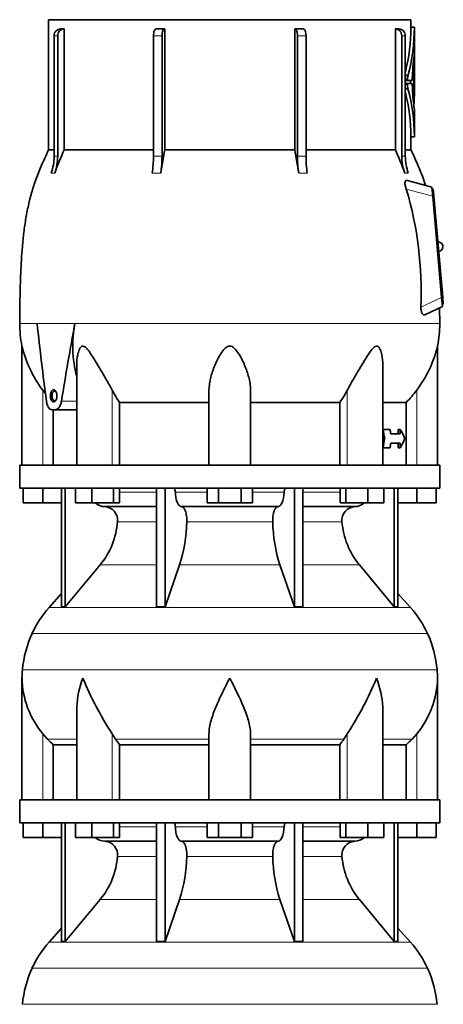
# Model space of a CAD drawing. Header units: millimetres. Extents: x 166 to 762, y -3522 to 2287.
# Tile 26 of 27: x 509 to 692, y 1536 to 1963. Entities that reach past the tile are written whole.
import ezdxf

# ---------------------------------------------------------------- set-up
doc = ezdxf.new("R2010")
doc.units = ezdxf.units.MM
doc.layers.add('VSI134_DIFFUSORE', color=7, linetype='Continuous')
doc.layers.add('VSI134_TESTATA', color=7, linetype='Continuous')

# ---------------------------------------------------------------- blocks, each defined once
blk = doc.blocks.new('SE3')
at = {"layer": 'VSI134_DIFFUSORE', "color": 7, "linetype": 'Continuous', "lineweight": 35}
for p, q in [((690.77, 1769.68), (508.77, 1769.68)), ((508.77, 1769.68), (508.77, 1759.68)), ((690.77, 1759.68), (690.77, 1769.68)), ((508.77, 1759.68), (690.77, 1759.68)), ((510.27, 1753.28), (510.27, 1759.68)), ((510.27, 1753.28), (510.27, 1759.68)), ((518.77, 1753.28), (518.77, 1759.68)), ((526.95, 1759.68), (526.95, 1708.23)), ((528.48, 1759.68), (528.48, 1708.23)), ((533.02, 1753.28), (533.02, 1759.68)), ((539.96, 1753.28), (539.96, 1759.68)), ((549.44, 1753.28), (549.44, 1759.68)), ((551.98, 1753.28), (551.98, 1759.68)), ((568.08, 1759.68), (568.08, 1708.23)), ((571.77, 1759.68), (571.77, 1708.23)), ((589.96, 1753.28), (589.96, 1759.68)), ((594.87, 1753.28), (594.87, 1759.68)), ((604.68, 1753.28), (604.68, 1759.68)), ((609.59, 1753.28), (609.59, 1759.68)), ((627.78, 1759.68), (627.78, 1708.23)), ((631.47, 1759.68), (631.47, 1708.23)), ((647.57, 1753.28), (647.57, 1759.68)), ((650.11, 1753.28), (650.11, 1759.68)), ((659.59, 1753.28), (659.59, 1759.68)), ((666.53, 1753.28), (666.53, 1759.68)), ((671.07, 1759.68), (671.07, 1708.23)), ((672.6, 1759.68), (672.6, 1708.23)), ((680.77, 1753.28), (680.77, 1759.68)), ((689.27, 1753.28), (689.27, 1759.68)), ((518.77, 1753.28), (510.27, 1753.28)), ((526.95, 1753.28), (518.77, 1753.28)), ((539.96, 1753.28), (533.02, 1753.28)), ((549.44, 1753.28), (539.96, 1753.28)), ((545.6, 1751.68), (568.08, 1751.68)), ((551.98, 1753.28), (549.44, 1753.28)), ((578.86, 1751.68), (620.68, 1751.68)), ((594.87, 1753.28), (589.96, 1753.28)), ((604.68, 1753.28), (594.87, 1753.28)), ((609.59, 1753.28), (604.68, 1753.28)), ((631.47, 1751.68), (653.95, 1751.68)), ((650.11, 1753.28), (647.57, 1753.28)), ((659.59, 1753.28), (650.11, 1753.28)), ((666.53, 1753.28), (659.59, 1753.28)), ((680.77, 1753.28), (672.6, 1753.28)), ((689.27, 1753.28), (680.77, 1753.28)), ((528.48, 1708.23), (543.63, 1726.44)), ((571.77, 1708.23), (578.05, 1726.44)), ((621.5, 1726.44), (627.78, 1708.23)), ((655.92, 1726.44), (671.07, 1708.23)), ((526.95, 1714), (521.48, 1707.93)), ((678.07, 1707.93), (672.6, 1714)), ((526.95, 1708.23), (528.48, 1708.23)), ((568.08, 1708.23), (571.77, 1708.23)), ((627.78, 1708.23), (631.47, 1708.23)), ((671.07, 1708.23), (672.6, 1708.23)), ((509.77, 1677.42), (509.77, 1624.68)), ((689.77, 1624.68), (689.77, 1677.42)), ((533.5, 1664.04), (533.5, 1624.68)), ((666.05, 1624.68), (666.05, 1664.04)), ((520.78, 1650.98), (518.77, 1653.28)), ((550.28, 1650.98), (548.86, 1653.28)), ((590.77, 1624.68), (590.77, 1653.28)), ((608.77, 1624.68), (608.77, 1653.28)), ((650.69, 1653.28), (649.26, 1650.98)), ((680.77, 1653.28), (678.76, 1650.98)), ((523.3, 1648.54), (533.5, 1648.54)), ((523.3, 1624.68), (523.3, 1648.54)), ((552.06, 1648.54), (590.77, 1648.54)), ((552.06, 1624.68), (552.06, 1648.54)), ((608.77, 1648.54), (647.48, 1648.54)), ((647.48, 1648.54), (647.48, 1624.68)), ((666.05, 1648.54), (676.25, 1648.54)), ((676.25, 1648.54), (676.25, 1624.68)), ((690.77, 1624.68), (508.77, 1624.68)), ((508.77, 1624.68), (508.77, 1614.68)), ((690.77, 1614.68), (690.77, 1624.68)), ((508.77, 1614.68), (690.77, 1614.68)), ((510.27, 1608.28), (510.27, 1614.68)), ((510.27, 1608.28), (510.27, 1614.68)), ((518.77, 1608.28), (518.77, 1614.68)), ((526.95, 1614.68), (526.95, 1563.23)), ((528.48, 1614.68), (528.48, 1563.23)), ((533.02, 1608.28), (533.02, 1614.68)), ((539.96, 1608.28), (539.96, 1614.68)), ((549.44, 1608.28), (549.44, 1614.68)), ((551.98, 1608.28), (551.98, 1614.68)), ((568.08, 1614.68), (568.08, 1563.23)), ((571.77, 1614.68), (571.77, 1563.23)), ((589.96, 1608.28), (589.96, 1614.68)), ((594.87, 1608.28), (594.87, 1614.68)), ((604.68, 1608.28), (604.68, 1614.68)), ((609.59, 1608.28), (609.59, 1614.68)), ((627.78, 1614.68), (627.78, 1563.23)), ((631.47, 1614.68), (631.47, 1563.23)), ((647.57, 1608.28), (647.57, 1614.68)), ((650.11, 1608.28), (650.11, 1614.68)), ((659.59, 1608.28), (659.59, 1614.68)), ((666.53, 1608.28), (666.53, 1614.68)), ((671.07, 1614.68), (671.07, 1563.23)), ((672.6, 1614.68), (672.6, 1563.23)), ((680.77, 1608.28), (680.77, 1614.68)), ((689.27, 1608.28), (689.27, 1614.68)), ((518.77, 1608.28), (510.27, 1608.28)), ((526.95, 1608.28), (518.77, 1608.28)), ((539.96, 1608.28), (533.02, 1608.28)), ((549.44, 1608.28), (539.96, 1608.28)), ((545.6, 1606.68), (568.08, 1606.68)), ((551.98, 1608.28), (549.44, 1608.28)), ((578.86, 1606.68), (620.68, 1606.68)), ((594.87, 1608.28), (589.96, 1608.28)), ((604.68, 1608.28), (594.87, 1608.28)), ((609.59, 1608.28), (604.68, 1608.28)), ((631.47, 1606.68), (653.95, 1606.68)), ((650.11, 1608.28), (647.57, 1608.28)), ((659.59, 1608.28), (650.11, 1608.28)), ((666.53, 1608.28), (659.59, 1608.28)), ((680.77, 1608.28), (672.6, 1608.28)), ((689.27, 1608.28), (680.77, 1608.28)), ((528.48, 1563.23), (543.63, 1581.44)), ((571.77, 1563.23), (578.05, 1581.44)), ((621.5, 1581.44), (627.78, 1563.23)), ((655.92, 1581.44), (671.07, 1563.23)), ((526.95, 1569), (521.48, 1562.93)), ((678.07, 1562.93), (672.6, 1569)), ((526.95, 1563.23), (528.48, 1563.23)), ((568.08, 1563.23), (571.77, 1563.23)), ((627.78, 1563.23), (631.47, 1563.23)), ((671.07, 1563.23), (672.6, 1563.23))]:
    blk.add_line(p, q, dxfattribs=at)
at = {"layer": 'VSI134_DIFFUSORE', "color": 4, "linetype": 'Continuous', "lineweight": 9}
for p, q in [((551.98, 1757.91), (568.08, 1757.91)), ((576.2, 1757.91), (589.96, 1757.91)), ((609.59, 1757.91), (623.35, 1757.91)), ((631.47, 1757.91), (647.57, 1757.91)), ((568.08, 1745.14), (551.15, 1745.14)), ((618.38, 1745.14), (581.16, 1745.14)), ((648.4, 1745.14), (631.47, 1745.14)), ((543.63, 1726.44), (568.08, 1726.44)), ((578.05, 1726.44), (621.5, 1726.44)), ((631.47, 1726.44), (655.92, 1726.44)), ((521.48, 1707.93), (678.07, 1707.93)), ((685.44, 1696.67), (514.11, 1696.67)), ((509.95, 1681.04), (689.6, 1681.04)), ((518.77, 1624.68), (518.77, 1653.28)), ((548.86, 1624.68), (548.86, 1653.28)), ((650.69, 1624.68), (650.69, 1653.28)), ((680.77, 1624.68), (680.77, 1653.28)), ((533.5, 1650.98), (520.78, 1650.98)), ((590.77, 1650.98), (550.28, 1650.98)), ((608.77, 1650.98), (649.26, 1650.98)), ((666.05, 1650.98), (678.76, 1650.98)), ((551.98, 1612.91), (568.08, 1612.91)), ((576.2, 1612.91), (589.96, 1612.91)), ((609.59, 1612.91), (623.35, 1612.91)), ((631.47, 1612.91), (647.57, 1612.91)), ((568.08, 1600.14), (551.15, 1600.14)), ((618.38, 1600.14), (581.16, 1600.14)), ((648.4, 1600.14), (631.47, 1600.14)), ((543.63, 1581.44), (568.08, 1581.44)), ((578.05, 1581.44), (621.5, 1581.44)), ((631.47, 1581.44), (655.92, 1581.44)), ((521.48, 1562.93), (678.07, 1562.93)), ((685.44, 1551.67), (514.11, 1551.67)), ((509.95, 1536.04), (689.6, 1536.04))]:
    blk.add_line(p, q, dxfattribs=at)
at = {"layer": 'VSI134_DIFFUSORE', "color": 7, "linetype": 'Continuous', "lineweight": 35}
for centre, radius, start, end in [((545.83, 1758.36), 6.68, 229.5852, 268.0094), ((545.31, 1745.82), 5.87, 353.3223, 87.2173), ((654.21, 1745.84), 5.85, 92.5772, 186.8833), ((653.72, 1758.36), 6.68, 271.9979, 310.3729), ((517.84, 1747.66), 33.4, 320.5472, 355.6594), ((516.21, 1746.34), 64.97, 342.1602, 358.9354), ((684.85, 1746.59), 66.48, 181.2569, 197.6475), ((681.81, 1747.71), 33.51, 184.3996, 219.3938), ((554.17, 1678.48), 44, 138, 155.5912), ((645.37, 1678.48), 44, 24.4088, 42), ((558.73, 1676.42), 49, 155.5912, 174.5826), ((640.82, 1676.42), 49, 5.4174, 24.4088), ((548.27, 1677.41), 38.5, 174.5826, 180.0014), ((651.27, 1677.41), 38.5, 359.9671, 5.4174), ((548.47, 1678.09), 38.7, 181.0158, 219.8906), ((674.45, 1734.94), 149.81, 202.5842, 213.0334), ((525.1, 1734.94), 149.81, 326.9666, 337.4158), ((651.08, 1678.09), 38.7, 320.1094, 358.9842), ((583.4, 1673.2), 39.88, 213.8582, 218.2062), ((616.15, 1673.2), 39.88, 321.7938, 326.1418), ((545.83, 1613.36), 6.68, 229.5852, 268.0094), ((545.31, 1600.82), 5.87, 353.3223, 87.2173), ((654.21, 1600.84), 5.85, 92.5772, 186.8833), ((653.72, 1613.36), 6.68, 271.9979, 310.3729), ((517.84, 1602.66), 33.4, 320.5472, 355.6594), ((516.21, 1601.34), 64.97, 342.1602, 358.9354), ((684.85, 1601.59), 66.48, 181.2569, 197.6475), ((681.81, 1602.71), 33.51, 184.3996, 219.3938), ((554.17, 1533.48), 44, 138, 155.5912), ((645.37, 1533.48), 44, 24.4088, 42), ((558.73, 1531.42), 49, 155.5912, 174.5826), ((640.82, 1531.42), 49, 5.4174, 24.4088)]:
    blk.add_arc(centre, radius, start, end, dxfattribs=at)
for points, knots in [([(575.44, 1759.68), (575.49, 1759.68), (575.53, 1759.67), (575.62, 1759.63), (575.67, 1759.6), (575.8, 1759.47), (575.88, 1759.34), (576.02, 1759.01), (576.08, 1758.82), (576.16, 1758.39), (576.19, 1758.15), (576.2, 1757.91)], [0, 0, 0, 0, 0.125, 0.125, 0.25, 0.25, 0.5, 0.5, 0.75, 0.75, 1, 1, 1, 1]), ([(578.86, 1751.68), (578.7, 1751.68), (578.54, 1751.72), (578.3, 1751.84), (578.22, 1751.89), (578.06, 1752), (577.99, 1752.07), (577.76, 1752.29), (577.61, 1752.48), (577.33, 1752.93), (577.2, 1753.18), (576.96, 1753.74), (576.85, 1754.06), (576.65, 1754.73), (576.56, 1755.09), (576.41, 1755.84), (576.35, 1756.24), (576.25, 1757.06), (576.22, 1757.48), (576.2, 1757.91)], [0, 0, 0, 0, 0.125, 0.125, 0.1875, 0.1875, 0.25, 0.25, 0.375, 0.375, 0.5, 0.5, 0.625, 0.625, 0.75, 0.75, 0.875, 0.875, 1, 1, 1, 1]), ([(623.35, 1757.91), (623.27, 1756.2), (622.96, 1754.6), (621.98, 1752.33), (621.33, 1751.68), (620.68, 1751.68)], [0, 0, 0, 0, 0.5, 0.5, 1, 1, 1, 1]), ([(623.35, 1757.91), (623.36, 1758.15), (623.38, 1758.38), (623.45, 1758.71), (623.47, 1758.81), (623.53, 1759), (623.56, 1759.09), (623.63, 1759.26), (623.67, 1759.33), (623.75, 1759.45), (623.79, 1759.51), (623.88, 1759.6), (623.92, 1759.63), (624.01, 1759.67), (624.06, 1759.68), (624.11, 1759.68)], [0, 0, 0, 0, 0.25, 0.25, 0.375, 0.375, 0.5, 0.5, 0.625, 0.625, 0.75, 0.75, 0.875, 0.875, 1, 1, 1, 1]), ([(578.86, 1751.68), (578.94, 1751.68), (579.02, 1751.67), (579.18, 1751.63), (579.26, 1751.6), (579.49, 1751.47), (579.65, 1751.34), (579.94, 1751), (580.08, 1750.8), (580.27, 1750.44), (580.33, 1750.31), (580.45, 1750.03), (580.51, 1749.88), (580.67, 1749.42), (580.77, 1749.09), (580.89, 1748.55), (580.93, 1748.37), (580.99, 1747.99), (581.02, 1747.8), (581.1, 1747.21), (581.13, 1746.8), (581.17, 1745.97), (581.18, 1745.55), (581.16, 1745.14)], [0, 0, 0, 0, 0.0625, 0.0625, 0.125, 0.125, 0.25, 0.25, 0.375, 0.375, 0.4375, 0.4375, 0.5, 0.5, 0.625, 0.625, 0.6875, 0.6875, 0.75, 0.75, 0.875, 0.875, 1, 1, 1, 1]), ([(618.38, 1745.14), (618.37, 1745.55), (618.37, 1745.97), (618.4, 1746.59), (618.42, 1746.79), (618.45, 1747.2), (618.47, 1747.4), (618.55, 1747.99), (618.62, 1748.37), (618.74, 1748.91), (618.78, 1749.08), (618.88, 1749.42), (618.98, 1749.74), (619.09, 1750.03), (619.21, 1750.3), (619.27, 1750.44), (619.47, 1750.8), (619.61, 1751.01), (619.9, 1751.34), (620.05, 1751.47), (620.36, 1751.64), (620.52, 1751.68), (620.68, 1751.68)], [0, 0, 0, 0, 0.125, 0.125, 0.1875, 0.1875, 0.25, 0.25, 0.375, 0.375, 0.4375, 0.4375, 0.5, 0.5625, 0.5625, 0.625, 0.625, 0.75, 0.75, 0.875, 0.875, 1, 1, 1, 1]), ([(533.5, 1664.03), (533.5, 1664.35), (533.5, 1664.68), (533.65, 1669.05), (534.64, 1673.26), (536.13, 1677.41)], [0.4601729, 0.4601729, 0.4601729, 0.4601729, 0.5, 0.5, 1, 1, 1, 1]), ([(590.77, 1653.28), (590.77, 1655.11), (591.13, 1657.05), (592.23, 1660.99), (592.98, 1663), (594.69, 1667.1), (595.65, 1669.14), (597.15, 1672.22), (597.67, 1673.25), (598.71, 1675.32), (599.25, 1676.38), (599.77, 1677.41)], [0, 0, 0, 0, 0.25, 0.25, 0.5, 0.5, 0.75, 0.75, 0.875, 0.875, 1, 1, 1, 1]), ([(608.77, 1653.28), (608.77, 1655.11), (608.42, 1657.01), (607.32, 1660.97), (606.58, 1662.98), (604.04, 1669.05), (601.89, 1673.26), (599.77, 1677.41)], [0, 0, 0, 0, 0.25, 0.25, 0.5, 0.5, 1, 1, 1, 1]), ([(666.05, 1664.03), (666.05, 1664.35), (666.04, 1664.68), (665.89, 1669.05), (664.91, 1673.26), (663.41, 1677.41)], [0.4601729, 0.4601729, 0.4601729, 0.4601729, 0.5, 0.5, 1, 1, 1, 1]), ([(575.44, 1614.68), (575.49, 1614.68), (575.53, 1614.67), (575.62, 1614.63), (575.67, 1614.6), (575.8, 1614.47), (575.88, 1614.34), (576.02, 1614.01), (576.08, 1613.82), (576.16, 1613.39), (576.19, 1613.15), (576.2, 1612.91)], [0, 0, 0, 0, 0.125, 0.125, 0.25, 0.25, 0.5, 0.5, 0.75, 0.75, 1, 1, 1, 1]), ([(578.86, 1606.68), (578.7, 1606.68), (578.54, 1606.72), (578.3, 1606.84), (578.22, 1606.89), (578.06, 1607), (577.99, 1607.07), (577.76, 1607.29), (577.61, 1607.48), (577.33, 1607.93), (577.2, 1608.18), (576.96, 1608.74), (576.85, 1609.06), (576.65, 1609.73), (576.56, 1610.09), (576.41, 1610.84), (576.35, 1611.24), (576.25, 1612.06), (576.22, 1612.48), (576.2, 1612.91)], [0, 0, 0, 0, 0.125, 0.125, 0.1875, 0.1875, 0.25, 0.25, 0.375, 0.375, 0.5, 0.5, 0.625, 0.625, 0.75, 0.75, 0.875, 0.875, 1, 1, 1, 1]), ([(623.35, 1612.91), (623.27, 1611.2), (622.96, 1609.6), (621.98, 1607.33), (621.33, 1606.68), (620.68, 1606.68)], [0, 0, 0, 0, 0.5, 0.5, 1, 1, 1, 1]), ([(623.35, 1612.91), (623.36, 1613.15), (623.38, 1613.38), (623.45, 1613.71), (623.47, 1613.81), (623.53, 1614), (623.56, 1614.09), (623.63, 1614.26), (623.67, 1614.33), (623.75, 1614.45), (623.79, 1614.51), (623.88, 1614.6), (623.92, 1614.63), (624.01, 1614.67), (624.06, 1614.68), (624.11, 1614.68)], [0, 0, 0, 0, 0.25, 0.25, 0.375, 0.375, 0.5, 0.5, 0.625, 0.625, 0.75, 0.75, 0.875, 0.875, 1, 1, 1, 1]), ([(578.86, 1606.68), (578.94, 1606.68), (579.02, 1606.67), (579.18, 1606.63), (579.26, 1606.6), (579.49, 1606.47), (579.65, 1606.34), (579.94, 1606), (580.08, 1605.8), (580.27, 1605.44), (580.33, 1605.31), (580.45, 1605.03), (580.51, 1604.88), (580.67, 1604.42), (580.77, 1604.09), (580.89, 1603.55), (580.93, 1603.37), (580.99, 1602.99), (581.02, 1602.8), (581.1, 1602.21), (581.13, 1601.8), (581.17, 1600.97), (581.18, 1600.55), (581.16, 1600.14)], [0, 0, 0, 0, 0.0625, 0.0625, 0.125, 0.125, 0.25, 0.25, 0.375, 0.375, 0.4375, 0.4375, 0.5, 0.5, 0.625, 0.625, 0.6875, 0.6875, 0.75, 0.75, 0.875, 0.875, 1, 1, 1, 1]), ([(618.38, 1600.14), (618.37, 1600.55), (618.37, 1600.97), (618.4, 1601.59), (618.42, 1601.79), (618.45, 1602.2), (618.47, 1602.4), (618.55, 1602.99), (618.62, 1603.37), (618.74, 1603.91), (618.78, 1604.08), (618.88, 1604.42), (618.98, 1604.74), (619.09, 1605.03), (619.21, 1605.3), (619.27, 1605.44), (619.47, 1605.8), (619.61, 1606.01), (619.9, 1606.34), (620.05, 1606.47), (620.36, 1606.64), (620.52, 1606.68), (620.68, 1606.68)], [0, 0, 0, 0, 0.125, 0.125, 0.1875, 0.1875, 0.25, 0.25, 0.375, 0.375, 0.4375, 0.4375, 0.5, 0.5625, 0.5625, 0.625, 0.625, 0.75, 0.75, 0.875, 0.875, 1, 1, 1, 1])]:
    blk.add_open_spline(points, degree=3, knots=knots, dxfattribs=at)
for points in [[(523.3, 1648.54), (522.43, 1649.32), (521.59, 1650.14), (520.78, 1650.98)], [(678.76, 1650.98), (677.96, 1650.14), (677.12, 1649.32), (676.25, 1648.54)]]:
    blk.add_open_spline(points, degree=3, dxfattribs=at)
at = {"layer": 'VSI134_TESTATA', "color": 7, "linetype": 'Continuous', "lineweight": 35}
for p, q in [((678.27, 1962.68), (521.27, 1962.68)), ((521.27, 1962.68), (521.27, 1906.34)), ((678.27, 1959.47), (678.27, 1962.68)), ((526.51, 1958.68), (528.04, 1958.68)), ((528.04, 1958.68), (528.04, 1906.34)), ((571.59, 1958.68), (571.59, 1906.34)), ((627.96, 1906.34), (627.96, 1958.68)), ((671.51, 1906.34), (671.51, 1958.68)), ((679.79, 1959.47), (678.27, 1959.47)), ((679.77, 1947.61), (679.77, 1959.47)), ((523.71, 1903.57), (523.71, 1955.68)), ((525.24, 1955.68), (525.24, 1903.57)), ((566.74, 1903.57), (566.74, 1955.68)), ((570.43, 1955.68), (570.43, 1903.57)), ((629.11, 1903.57), (629.11, 1955.68)), ((632.81, 1955.68), (632.81, 1903.57)), ((674.3, 1903.57), (674.3, 1955.68)), ((675.84, 1955.68), (675.84, 1903.57)), ((679.77, 1947.25), (679.68, 1947.25)), ((679.77, 1947.25), (679.77, 1947.25)), ((679.77, 1931.47), (679.77, 1947.25)), ((679.52, 1926.51), (679.52, 1942.26)), ((679.77, 1931.79), (679.77, 1942.09)), ((675.84, 1938.43), (676.97, 1938.43)), ((678.87, 1937.02), (678.87, 1936.8)), ((679.7, 1939.7), (679.7, 1940.21)), ((679.77, 1940.21), (679.7, 1940.21)), ((679.77, 1937.12), (679.77, 1939.71)), ((676.94, 1936.32), (675.84, 1936.32)), ((676.93, 1935.04), (675.84, 1935.04)), ((675.84, 1932.77), (676.98, 1932.77)), ((676.93, 1935.04), (678.79, 1935.04)), ((678.79, 1936.32), (676.94, 1936.32)), ((678.01, 1936.32), (678.01, 1935.04)), ((678.87, 1934.57), (678.87, 1934.35)), ((679.7, 1927.8), (679.7, 1934.58)), ((679.77, 1911.89), (679.77, 1923.71)), ((678.27, 1906.34), (678.27, 1911.9)), ((678.27, 1911.89), (679.79, 1911.89)), ((523.71, 1906.34), (521.27, 1906.34)), ((528.04, 1906.34), (566.74, 1906.34)), ((571.59, 1906.34), (627.96, 1906.34)), ((632.81, 1906.34), (671.51, 1906.34)), ((675.84, 1906.34), (678.27, 1906.34)), ((687.35, 1890.18), (676.72, 1893.03)), ((687.7, 1886.19), (687.35, 1890.18)), ((687.93, 1889.24), (687.44, 1889.19)), ((691.53, 1842.36), (687.7, 1886.19)), ((687.93, 1889.24), (688.2, 1886.25)), ((688.2, 1886.25), (692.03, 1842.41)), ((691.88, 1838.38), (691.53, 1842.36)), ((692.29, 1839.43), (691.79, 1839.38)), ((692.03, 1842.41), (692.29, 1839.43)), ((684.33, 1834.85), (691.88, 1838.38)), ((690.77, 1831.1), (690.7, 1837.82)), ((509.77, 1821.27), (509.77, 1769.68)), ((689.77, 1769.68), (689.77, 1821.27)), ((533.5, 1813.19), (533.5, 1769.68)), ((666.05, 1769.68), (666.05, 1813.19)), ((590.77, 1769.68), (590.77, 1802.15)), ((608.77, 1769.68), (608.77, 1802.15)), ((552.06, 1796.87), (590.77, 1796.87)), ((552.06, 1769.68), (552.06, 1796.87)), ((608.77, 1796.87), (647.48, 1796.87)), ((647.48, 1796.87), (647.48, 1769.68)), ((666.05, 1796.87), (676.25, 1796.87)), ((676.25, 1796.87), (676.25, 1769.68)), ((524.09, 1793.68), (522.83, 1793.68)), ((523.3, 1769.68), (523.3, 1793.68)), ((524.09, 1793.68), (533.5, 1793.68)), ((666.05, 1785.18), (666.12, 1785.18)), ((669.21, 1785.18), (666.12, 1785.18)), ((672.68, 1783.18), (672.68, 1785.18)), ((672.68, 1785.18), (673.6, 1785.18)), ((673.6, 1785.18), (673.6, 1783.18)), ((666.05, 1781.18), (666.88, 1781.18)), ((673.6, 1783.18), (669.54, 1783.18)), ((673.6, 1779.18), (669.54, 1779.18)), ((672.68, 1777.18), (672.68, 1779.18)), ((673.6, 1779.18), (673.6, 1777.18)), ((666.05, 1777.18), (666.12, 1777.18)), ((669.21, 1777.18), (666.12, 1777.18)), ((672.68, 1777.18), (673.6, 1777.18))]:
    blk.add_line(p, q, dxfattribs=at)
at = {"layer": 'VSI134_TESTATA', "color": 4, "linetype": 'Continuous', "lineweight": 9}
for p, q in [((679.77, 1959.32), (678.27, 1959.32)), ((525.24, 1955.68), (523.71, 1955.68)), ((570.43, 1955.68), (566.74, 1955.68)), ((632.81, 1955.68), (629.11, 1955.68)), ((675.84, 1955.68), (674.3, 1955.68)), ((679.77, 1947.14), (679.72, 1947.14)), ((679.52, 1942.26), (679.15, 1942.26)), ((679.53, 1942.65), (679.19, 1942.65)), ((679.76, 1942.09), (679.77, 1942.09)), ((679.76, 1940.1), (679.7, 1940.1)), ((676.8, 1936.88), (675.84, 1936.88)), ((676.79, 1934.53), (675.84, 1934.53)), ((679.77, 1931.79), (679.7, 1931.79)), ((679.77, 1931.43), (679.7, 1931.43)), ((679.41, 1926.51), (679.52, 1926.51)), ((679.77, 1912.04), (678.27, 1912.04)), ((522.79, 1896.24), (522.41, 1896.19)), ((522.79, 1896.24), (523.94, 1896.19)), ((567.11, 1896.24), (566.2, 1896.19)), ((567.11, 1896.24), (569.89, 1896.19)), ((630.57, 1896.24), (629.65, 1896.19)), ((630.57, 1896.24), (633.35, 1896.19)), ((675.98, 1896.24), (675.6, 1896.19)), ((675.98, 1896.24), (677.14, 1896.19)), ((687.7, 1886.19), (676.25, 1889.26)), ((688.2, 1886.25), (687.7, 1886.2)), ((682.55, 1838.17), (691.53, 1842.36)), ((692.03, 1842.41), (691.53, 1842.37)), ((516.68, 1831.11), (508.77, 1831.11)), ((516.32, 1831.1), (516.68, 1831.11)), ((516.68, 1831.11), (533.87, 1831.11)), ((533.87, 1831.1), (532.69, 1831.1)), ((533.87, 1831.1), (690.77, 1831.1)), ((518.77, 1769.68), (518.77, 1802.15)), ((548.86, 1769.68), (548.86, 1802.15)), ((650.69, 1769.68), (650.69, 1802.15)), ((680.77, 1769.68), (680.77, 1802.15)), ((522.06, 1799.68), (522.76, 1799.68)), ((526.88, 1797.39), (533.5, 1797.39))]:
    blk.add_line(p, q, dxfattribs=at)
at = {"layer": 'VSI134_TESTATA', "color": 7, "linetype": 'Continuous', "lineweight": 35}
for centre, radius, start, end in [((672.27, 606.25), 1352.43, 89.96758, 90.03242), ((597.68, 1959.7), 80.59, 345.9095, 359.7321), ((597.63, 1959.7), 82.15, 344.9898, 359.7358), ((685.55, 1959.36), 7.28, 179.1046, 180.2708), ((687.19, 1959.36), 7.42, 179.1214, 180.2657), ((766.6, 1935.06), 87.76, 172.0392, 178.7216), ((682.39, 1947.14), 2.62, 177.5536, 180.0422), ((683.99, 1942.29), 4.47, 175.3857, 180.3363), ((684.06, 1936.86), 7.26, 167.5582, 179.8399), ((688.64, 1940.23), 8.94, 177.7058, 180.1487), ((648.81, 1937.07), 30.96, 359.3581, 0.0868), ((682.92, 1934.3), 6.14, 177.8102, 194.3701), ((599.31, 1911.74), 80.46, 0.2159, 15.1552), ((758.08, 1935.8), 79.22, 181.0495, 187.0172), ((688.38, 1934.6), 8.67, 177.5714, 180.174), ((599.35, 1911.74), 78.93, 0.2176, 14.2445), ((356.06, 1931.54), 323.71, 359.9799, 0.044), ((684.78, 1925.52), 5.22, 175.4684, 184.8086), ((707.11, 1928.43), 27.74, 186.9326, 189.8061), ((672.52, 1927.75), 7.18, 357.0176, 0.3416), ((687.37, 1912.01), 7.6, 179.748, 180.8649), ((502.19, 1903.56), 21.52, 339.9832, 0.0362), ((734.13, 1817.27), 224.52, 156.6256, 159.4185), ((503.72, 1903.56), 21.52, 339.9832, 0.0362), ((517.03, 1903.49), 49.7, 351.5576, 0.096), ((1014.97, 1827), 450.42, 169.8554, 171.1641), ((520.73, 1903.49), 49.7, 351.5576, 0.096), ((184.57, 1827), 450.42, 8.8359, 10.1446), ((678.82, 1903.49), 49.7, 179.904, 188.4424), ((682.51, 1903.49), 49.7, 179.904, 188.4424), ((465.42, 1817.27), 224.52, 20.5815, 23.3744), ((695.83, 1903.56), 21.52, 179.9638, 200.0168), ((697.36, 1903.56), 21.52, 179.9638, 200.0168), ((528.06, 1845.08), 154.64, 357.4417, 16.5999), ((690.11, 1864.33), 2, 0, 95), ((690.11, 1864.33), 2, 275, 0), ((557.63, 1831.1), 48.86, 179.997, 191.6158), ((583.09, 1821.37), 51.33, 169.0652, 194.946), ((641.91, 1831.1), 48.86, 348.3841, 359.9992), ((560.03, 1833.25), 51.67, 193.411, 217.0092), ((639.52, 1833.25), 51.67, 322.9908, 346.589), ((591.66, 1824.47), 48.27, 207.5442, 214.882), ((607.9, 1824.46), 48.25, 325.1162, 332.4576)]:
    blk.add_arc(centre, radius, start, end, dxfattribs=at)
at = {"layer": 'VSI134_TESTATA', "color": 4, "linetype": 'Continuous', "lineweight": 9}
for centre, radius, start, end in [((524.48, 1897.71), 5.91, 82.5651, 97.4349), ((568.58, 1869.29), 34.33, 86.9151, 93.0849), ((630.96, 1869.29), 34.33, 86.9151, 93.0849), ((675.07, 1897.71), 5.91, 82.5651, 97.4349)]:
    blk.add_arc(centre, radius, start, end, dxfattribs=at)
at = {"layer": 'VSI134_TESTATA', "color": 7, "linetype": 'Continuous', "lineweight": 35}
for centre, major_axis, ratio, start_param, end_param in [((526.48, 1955.68), (0, -3), 0.92388, 3.133099, 4.712389), ((528.01, 1955.68), (0, -3), 0.92388, 3.133099, 4.712389), ((567.89, 1955.68), (0, -3), 0.382683, 3.133099, 4.712389), ((571.58, 1955.68), (0, -3), 0.382683, 3.133099, 4.712389), ((627.97, 1955.68), (0, -3), 0.382683, 1.570796, 3.150087), ((631.66, 1955.68), (0, -3), 0.382683, 1.570796, 3.150087), ((671.53, 1955.68), (0, -3), 0.92388, 1.570796, 3.150087), ((673.06, 1955.68), (0, -3), 0.92388, 1.570796, 3.150087), ((599.77, 1947.76), (80, 0), 0.822826, 6.205393, 6.273677), ((542.08, 1943.27), (137.7, 0), 0.647529, 6.253187, 6.27423), ((549.68, 1941.29), (130.1, 0), 0.620738, 6.258543, 6.268388), ((550.84, 1937.42), (128.93, 0), 0.616282, 6.252338, 6.274414), ((599.77, 1931.46), (80, 0), 0.950793, 6.241621, 6.282699), ((564.64, 1929.73), (115.13, 0), 0.553416, -0.059599, -0.03695), ((599.77, 1775.02), (-52.11, 339.42), 0.219797, 1.371178, 1.471162), ((599.77, 1775.02), (52.11, 339.42), 0.219797, 1.438638, 1.538622), ((74.3, 1751.49), (445.66, -468.57), 0.868163, 0.929446, 0.936037), ((60.49, 1768.09), (455.99, -479.52), 0.868157, 0.904938, 0.908156), ((599.77, 1787.85), (77.41, -20.53), 0.467437, 0.355072, 0.451875), ((74.3, 1810.87), (445.65, 468.57), 0.868163, -0.936043, -0.929452), ((60.41, 1794.27), (456.13, 479.47), 0.86817, -0.907936, -0.904719), ((599.77, 1774.52), (77.41, 20.53), 0.467437, -0.451875, -0.355072)]:
    blk.add_ellipse(centre, major_axis=major_axis, ratio=ratio, start_param=start_param, end_param=end_param, dxfattribs=at)
for points in [[(567.89, 1958.68), (569.11, 1958.68), (570.35, 1958.68), (571.59, 1958.68)], [(627.96, 1958.68), (629.2, 1958.68), (630.43, 1958.68), (631.65, 1958.68)], [(678.27, 1911.89), (678.27, 1911.89), (678.27, 1911.95), (678.27, 1912.04)], [(519.92, 1800.66), (519.53, 1801.15), (519.15, 1801.65), (518.77, 1802.15)], [(680.77, 1802.15), (679.38, 1800.27), (677.87, 1798.51), (676.25, 1796.87)]]:
    blk.add_open_spline(points, degree=3, dxfattribs=at)
for points, knots in [([(679.77, 1947.66), (679.77, 1947.66), (679.77, 1947.64), (679.76, 1947.59), (679.74, 1947.5), (679.72, 1947.38), (679.7, 1947.27), (679.69, 1947.21)], [0.6502249, 0.6502249, 0.6502249, 0.6502249, 0.7175421, 0.7882055, 0.8589882, 0.9296666, 1, 1, 1, 1]), ([(679.71, 1947.31), (679.72, 1947.32), (679.72, 1947.34), (679.72, 1947.37), (679.73, 1947.41), (679.74, 1947.45), (679.74, 1947.47), (679.74, 1947.49)], [0.35528944, 0.35528944, 0.35528944, 0.35528944, 0.36068975, 0.38115758, 0.40116308, 0.42070184, 0.43976949, 0.43976949, 0.43976949, 0.43976949]), ([(679.77, 1942.47), (679.77, 1942.53), (679.77, 1942.57), (679.77, 1942.6), (679.77, 1942.58), (679.77, 1942.5), (679.77, 1942.44), (679.77, 1942.28), (679.77, 1942.18), (679.77, 1942.09)], [0, 0, 0, 0, 0.25, 0.25, 0.5, 0.5, 0.75, 0.75, 1, 1, 1, 1]), ([(679.73, 1939.3), (679.73, 1939.24), (679.73, 1939.21), (679.72, 1939.19), (679.72, 1939.2), (679.71, 1939.29), (679.71, 1939.35), (679.71, 1939.51), (679.7, 1939.6), (679.7, 1939.7)], [0, 0, 0, 0, 0.25, 0.25, 0.5, 0.5, 0.75, 0.75, 1, 1, 1, 1]), ([(679.77, 1939.71), (679.77, 1939.8), (679.77, 1939.89), (679.77, 1940.05), (679.77, 1940.12), (679.77, 1940.2), (679.77, 1940.21), (679.76, 1940.19), (679.76, 1940.16), (679.76, 1940.1)], [0, 0, 0, 0, 0.25, 0.25, 0.5, 0.5, 0.75, 0.75, 1, 1, 1, 1]), ([(676.93, 1935.04), (676.89, 1935.04), (676.85, 1934.99), (676.8, 1934.8), (676.79, 1934.67), (676.79, 1934.53)], [0, 0, 0, 0, 0.5, 0.5, 1, 1, 1, 1]), ([(676.8, 1936.88), (676.8, 1936.74), (676.81, 1936.59), (676.86, 1936.38), (676.9, 1936.32), (676.94, 1936.32)], [0, 0, 0, 0, 0.5, 0.5, 1, 1, 1, 1]), ([(678.79, 1936.32), (678.81, 1936.32), (678.83, 1936.37), (678.86, 1936.55), (678.87, 1936.67), (678.87, 1936.8)], [0, 0, 0, 0, 0.5, 0.5, 1, 1, 1, 1]), ([(678.87, 1934.57), (678.87, 1934.7), (678.86, 1934.82), (678.83, 1934.99), (678.81, 1935.04), (678.79, 1935.04)], [0, 0, 0, 0, 0.5, 0.5, 1, 1, 1, 1]), ([(679.52, 1926.51), (679.52, 1926.42), (679.52, 1926.33), (679.51, 1926.17), (679.5, 1926.11), (679.49, 1926.02), (679.48, 1926.01), (679.46, 1926.03), (679.45, 1926.06), (679.45, 1926.12)], [0, 0, 0, 0, 0.25, 0.25, 0.5, 0.5, 0.75, 0.75, 1, 1, 1, 1]), ([(521.28, 1906.36), (520.39, 1904.41), (518.83, 1901), (516.38, 1895.19), (514.29, 1889.2), (512.65, 1883.02), (511.44, 1876.78), (510.54, 1870.54), (509.73, 1862.6), (509.15, 1853.02), (508.87, 1841.72), (508.81, 1834.97), (508.78, 1831.11)], [0, 0, 0, 0, 0.075678, 0.157529, 0.240535, 0.323551, 0.406037, 0.487715, 0.568835, 0.716682, 0.863362, 1, 1, 1, 1]), ([(684.55, 1890.92), (684.19, 1892.06), (683.24, 1895.09), (680.94, 1900.46), (679.26, 1904.21), (678.27, 1906.36)], [0, 0, 0, 0, 0.195949, 0.613054, 1, 1, 1, 1]), ([(676.25, 1889.26), (676.16, 1889.51), (676.07, 1889.77), (675.92, 1890.29), (675.85, 1890.56), (675.75, 1891.07), (675.71, 1891.32), (675.68, 1891.78), (675.68, 1891.99), (675.72, 1892.27), (675.74, 1892.36), (675.78, 1892.52), (675.81, 1892.59), (675.87, 1892.72), (675.91, 1892.78), (675.98, 1892.87), (676.03, 1892.91), (676.16, 1893.01), (676.26, 1893.05), (676.48, 1893.07), (676.6, 1893.06), (676.72, 1893.03)], [0, 0, 0, 0, 0.125, 0.125, 0.25, 0.25, 0.375, 0.375, 0.5, 0.5, 0.5625, 0.5625, 0.625, 0.625, 0.6875, 0.6875, 0.75, 0.75, 0.875, 0.875, 1, 1, 1, 1]), ([(684.33, 1834.85), (684.14, 1834.76), (683.94, 1834.75), (683.63, 1834.88), (683.53, 1834.95), (683.33, 1835.14), (683.23, 1835.27), (683.05, 1835.57), (682.97, 1835.74), (682.82, 1836.15), (682.76, 1836.37), (682.65, 1836.85), (682.62, 1837.11), (682.56, 1837.63), (682.55, 1837.9), (682.55, 1838.17)], [0, 0, 0, 0, 0.25, 0.25, 0.375, 0.375, 0.5, 0.5, 0.625, 0.625, 0.75, 0.75, 0.875, 0.875, 1, 1, 1, 1]), ([(533.5, 1813.19), (533.5, 1814.62), (533.61, 1816.04), (534.06, 1818.27), (534.28, 1819.09), (534.78, 1820.19), (534.98, 1820.54), (535.49, 1821.09), (535.81, 1821.28), (536.54, 1821.25), (536.91, 1821.04), (537.6, 1820.47), (537.91, 1820.12), (538.82, 1819), (539.38, 1818.18), (541, 1815.69), (542.04, 1813.95), (544.1, 1810.52), (545.1, 1808.82), (547.06, 1805.45), (548.02, 1803.76), (548.86, 1802.15)], [0.2714706, 0.2714706, 0.2714706, 0.2714706, 0.375, 0.375, 0.4375, 0.4375, 0.46875, 0.46875, 0.5, 0.5, 0.53125, 0.53125, 0.5625, 0.5625, 0.625, 0.625, 0.75, 0.75, 0.875, 0.875, 1, 1, 1, 1]), ([(608.77, 1802.15), (608.77, 1803.79), (608.54, 1805.45), (607.75, 1808.85), (607.19, 1810.59), (605.81, 1814.03), (605.01, 1815.76), (603.49, 1818.27), (602.93, 1819.1), (601.93, 1820.2), (601.57, 1820.55), (600.72, 1821.1), (600.22, 1821.28), (599.19, 1821.25), (598.71, 1821.04), (597.88, 1820.46), (597.53, 1820.11), (596.54, 1819), (595.99, 1818.17), (594.51, 1815.69), (593.71, 1813.97), (592.33, 1810.51), (591.79, 1808.81), (591.01, 1805.45), (590.77, 1803.77), (590.77, 1802.15)], [0, 0, 0, 0, 0.125, 0.125, 0.25, 0.25, 0.375, 0.375, 0.4375, 0.4375, 0.46875, 0.46875, 0.5, 0.5, 0.53125, 0.53125, 0.5625, 0.5625, 0.625, 0.625, 0.75, 0.75, 0.875, 0.875, 1, 1, 1, 1]), ([(666.05, 1813.19), (666.05, 1814.62), (665.93, 1816.04), (665.49, 1818.27), (665.26, 1819.1), (664.76, 1820.2), (664.56, 1820.55), (664.05, 1821.1), (663.73, 1821.28), (663, 1821.25), (662.63, 1821.04), (661.94, 1820.46), (661.63, 1820.11), (660.72, 1819), (660.17, 1818.17), (658.55, 1815.69), (657.52, 1813.97), (655.45, 1810.51), (654.44, 1808.81), (652.48, 1805.45), (651.53, 1803.77), (650.69, 1802.15)], [0.2712662, 0.2712662, 0.2712662, 0.2712662, 0.375, 0.375, 0.4375, 0.4375, 0.46875, 0.46875, 0.5, 0.5, 0.53125, 0.53125, 0.5625, 0.5625, 0.625, 0.625, 0.75, 0.75, 0.875, 0.875, 1, 1, 1, 1]), ([(522.06, 1799.68), (522.06, 1799.73), (522.06, 1799.81), (522.07, 1799.94), (522.08, 1800.06), (522.09, 1800.23), (522.12, 1800.44), (522.18, 1800.76), (522.29, 1801.14), (522.46, 1801.54), (522.67, 1801.86), (522.91, 1802.1), (523.18, 1802.25), (523.46, 1802.3), (523.74, 1802.25), (524.02, 1802.09), (524.27, 1801.85), (524.46, 1801.57), (524.59, 1801.31), (524.67, 1801.1), (524.75, 1800.88), (524.81, 1800.62), (524.87, 1800.34), (524.9, 1800.01), (524.91, 1799.79), (524.91, 1799.68)], [0, 0, 0, 0, 0.015529, 0.031061, 0.046634, 0.062286, 0.093574, 0.124778, 0.187255, 0.249886, 0.312707, 0.375618, 0.438647, 0.501816, 0.564875, 0.627704, 0.690659, 0.753928, 0.785507, 0.817229, 0.848504, 0.879754, 0.91981, 0.95967, 1, 1, 1, 1]), ([(522.76, 1799.68), (522.76, 1799.93), (522.81, 1800.42), (523, 1801.06), (523.3, 1801.54), (523.68, 1801.8), (524.09, 1801.79), (524.36, 1801.6), (524.5, 1801.45), (524.52, 1801.43)], [0, 0, 0, 0, 0.1111111, 0.2222222, 0.3333333, 0.4444444, 0.5555556, 0.6666667, 0.6848016, 0.6848016, 0.6848016, 0.6848016]), ([(522.83, 1793.68), (522.53, 1793.68), (522.25, 1793.77), (521.71, 1794.13), (521.47, 1794.38), (521.13, 1794.88), (521.03, 1795.07), (520.85, 1795.46), (520.76, 1795.68), (520.61, 1796.13), (520.55, 1796.37), (520.44, 1796.87), (520.39, 1797.12), (520.36, 1797.39)], [0, 0, 0, 0, 0.25, 0.25, 0.5, 0.5, 0.625, 0.625, 0.75, 0.75, 0.875, 0.875, 1, 1, 1, 1]), ([(524.91, 1799.68), (524.91, 1799.64), (524.91, 1799.56), (524.9, 1799.43), (524.89, 1799.3), (524.88, 1799.13), (524.85, 1798.93), (524.78, 1798.61), (524.67, 1798.23), (524.48, 1797.83), (524.26, 1797.5), (524, 1797.26), (523.73, 1797.11), (523.45, 1797.07), (523.17, 1797.12), (522.9, 1797.27), (522.66, 1797.52), (522.48, 1797.8), (522.36, 1798.06), (522.28, 1798.27), (522.21, 1798.49), (522.15, 1798.74), (522.1, 1799.03), (522.07, 1799.35), (522.06, 1799.57), (522.06, 1799.68)], [0, 0, 0, 0, 0.015529, 0.031061, 0.046634, 0.062286, 0.093574, 0.124778, 0.187254, 0.249885, 0.312705, 0.375618, 0.438648, 0.501817, 0.564876, 0.627705, 0.690661, 0.753931, 0.78551, 0.817232, 0.848506, 0.879756, 0.919811, 0.959671, 1, 1, 1, 1]), ([(524.51, 1797.93), (524.49, 1797.91), (524.36, 1797.76), (524.07, 1797.57), (523.66, 1797.58), (523.29, 1797.84), (522.99, 1798.33), (522.8, 1798.99), (522.76, 1799.45), (522.76, 1799.68)], [0.3134508, 0.3134508, 0.3134508, 0.3134508, 0.3333333, 0.4444444, 0.5555556, 0.6666667, 0.7777778, 0.8888889, 1, 1, 1, 1]), ([(526.88, 1797.39), (526.84, 1797.13), (526.79, 1796.87), (526.65, 1796.37), (526.57, 1796.13), (526.39, 1795.68), (526.29, 1795.46), (526.07, 1795.07), (525.96, 1794.88), (525.7, 1794.55), (525.57, 1794.4), (525.29, 1794.15), (525.15, 1794.04), (524.86, 1793.86), (524.7, 1793.8), (524.4, 1793.71), (524.25, 1793.68), (524.09, 1793.68)], [0, 0, 0, 0, 0.125, 0.125, 0.25, 0.25, 0.375, 0.375, 0.5, 0.5, 0.625, 0.625, 0.75, 0.75, 0.875, 0.875, 1, 1, 1, 1])]:
    blk.add_open_spline(points, degree=3, knots=knots, dxfattribs=at)

msp = doc.modelspace()

# ---------------------------------------------------------------- block references
msp.add_blockref('SE3', (0, 0))

doc.saveas('drawing.dxf')
